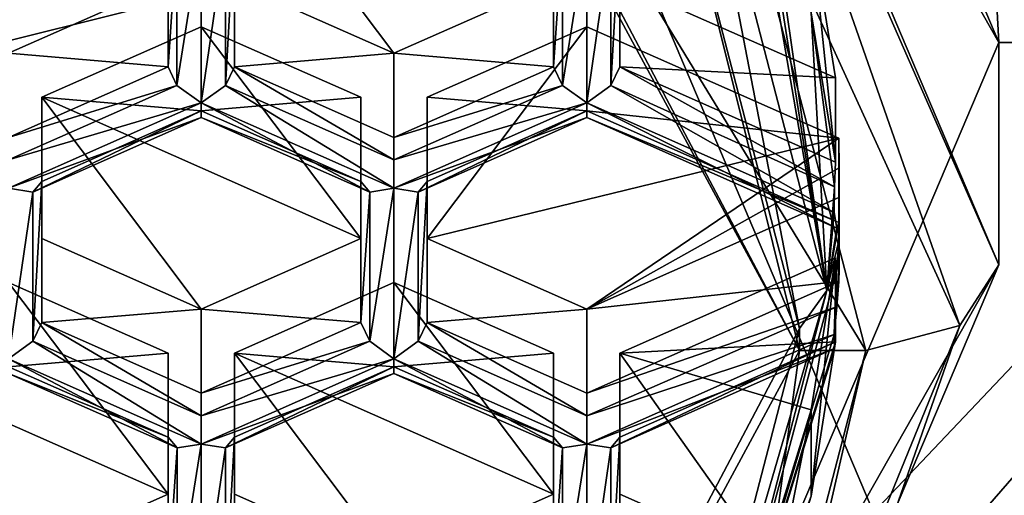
# Model space of a CAD drawing. Header units: millimetres. Extents: x -25 to 30, y -160 to 35.
# Tile 30 of 55: x 3.67 to 7.37, y -150.16 to -148.37. Entities that reach past the tile are written whole.
import ezdxf

# ---------------------------------------------------------------- set-up
doc = ezdxf.new("R2010")
doc.units = ezdxf.units.MM
doc.header["$LTSCALE"] = 81.481481
for name, color, linetype in [('1054', 7, 'CONTINUOUS'), ('1056', 7, 'CONTINUOUS'), ('1057', 7, 'CONTINUOUS'), ('1064', 7, 'CONTINUOUS'), ('1065', 7, 'CONTINUOUS'), ('12', 7, 'CONTINUOUS'), ('22', 7, 'CONTINUOUS'), ('25', 7, 'CONTINUOUS'), ('26', 7, 'CONTINUOUS'), ('27', 7, 'CONTINUOUS'), ('28', 7, 'CONTINUOUS'), ('29', 7, 'CONTINUOUS'), ('30', 7, 'CONTINUOUS'), ('300', 7, 'CONTINUOUS'), ('301', 7, 'CONTINUOUS'), ('305', 7, 'CONTINUOUS'), ('306', 7, 'CONTINUOUS'), ('307', 7, 'CONTINUOUS'), ('308', 7, 'CONTINUOUS'), ('309', 7, 'CONTINUOUS'), ('310', 7, 'CONTINUOUS'), ('311', 7, 'CONTINUOUS'), ('316', 7, 'CONTINUOUS'), ('317', 7, 'CONTINUOUS'), ('318', 7, 'CONTINUOUS'), ('33', 7, 'CONTINUOUS'), ('389', 7, 'CONTINUOUS'), ('390', 7, 'CONTINUOUS'), ('391', 7, 'CONTINUOUS'), ('392', 7, 'CONTINUOUS'), ('393', 7, 'CONTINUOUS'), ('394', 7, 'CONTINUOUS'), ('395', 7, 'CONTINUOUS'), ('396', 7, 'CONTINUOUS'), ('397', 7, 'CONTINUOUS'), ('398', 7, 'CONTINUOUS'), ('399', 7, 'CONTINUOUS'), ('424', 7, 'CONTINUOUS'), ('425', 7, 'CONTINUOUS'), ('430', 7, 'CONTINUOUS'), ('431', 7, 'CONTINUOUS'), ('432', 7, 'CONTINUOUS'), ('433', 7, 'CONTINUOUS'), ('440', 7, 'CONTINUOUS'), ('441', 7, 'CONTINUOUS'), ('537', 7, 'CONTINUOUS'), ('538', 7, 'CONTINUOUS'), ('539', 7, 'CONTINUOUS'), ('548', 7, 'CONTINUOUS'), ('549', 7, 'CONTINUOUS'), ('550', 7, 'CONTINUOUS'), ('556', 7, 'CONTINUOUS'), ('557', 7, 'CONTINUOUS'), ('558', 7, 'CONTINUOUS'), ('569', 7, 'CONTINUOUS'), ('570', 7, 'CONTINUOUS'), ('576', 7, 'CONTINUOUS'), ('577', 7, 'CONTINUOUS'), ('586', 7, 'CONTINUOUS'), ('597', 7, 'CONTINUOUS'), ('598', 7, 'CONTINUOUS'), ('61', 7, 'CONTINUOUS'), ('780', 7, 'CONTINUOUS'), ('781', 7, 'CONTINUOUS'), ('782', 7, 'CONTINUOUS'), ('783', 7, 'CONTINUOUS'), ('784', 7, 'CONTINUOUS'), ('785', 7, 'CONTINUOUS'), ('786', 7, 'CONTINUOUS'), ('817', 7, 'CONTINUOUS'), ('820', 7, 'CONTINUOUS'), ('821', 7, 'CONTINUOUS'), ('849', 7, 'CONTINUOUS'), ('858', 7, 'CONTINUOUS'), ('859', 7, 'CONTINUOUS'), ('864', 7, 'CONTINUOUS'), ('874', 7, 'CONTINUOUS'), ('875', 7, 'CONTINUOUS'), ('9', 7, 'CONTINUOUS')]:
    doc.layers.add(name, color=color, linetype=linetype)

msp = doc.modelspace()

# ---------------------------------------------------------------- linework, layer by layer
at = {"layer": '1054', "linetype": 'Continuous'}
for points in [[(10.319, -150.7204, 254.3575), (6.3775, -154.8762, 257.8447), (10.319, -149.9112, 255.322), (10.319, -150.7204, 254.3575)], [(10.319, -149.9112, 255.322), (6.3775, -154.8762, 257.8447), (6.3775, -154.0669, 258.8091), (10.319, -149.9112, 255.322)]]:
    msp.add_3dface(points, dxfattribs=at)
at = {"layer": '1056', "linetype": 'Continuous'}
for points in [[(9.7484, -147.1979, 258.2669), (9.7483, -149.3834, 255.6624), (6.0249, -151.1239, 261.5612), (9.7484, -147.1979, 258.2669)], [(9.7483, -149.3834, 255.6624), (6.0248, -153.3094, 258.9567), (6.0249, -151.1239, 261.5612), (9.7483, -149.3834, 255.6624)]]:
    msp.add_3dface(points, dxfattribs=at)
at = {"layer": '1057', "linetype": 'Continuous'}
for points in [[(6.3775, -154.0669, 258.8091), (6.0248, -153.3094, 258.9567), (9.7483, -149.3834, 255.6624), (6.3775, -154.0669, 258.8091)], [(10.319, -149.9112, 255.322), (6.3775, -154.0669, 258.8091), (9.7483, -149.3834, 255.6624), (10.319, -149.9112, 255.322)]]:
    msp.add_3dface(points, dxfattribs=at)
at = {"layer": '1064', "linetype": 'Continuous'}
for points in [[(9.7484, -147.1979, 258.2669), (6.0249, -151.1239, 261.5612), (-9.7484, -147.1979, 258.2669), (9.7484, -147.1979, 258.2669)], [(6.0249, -151.1239, 261.5612), (-6.0249, -151.1239, 261.5612), (-9.7484, -147.1979, 258.2669), (6.0249, -151.1239, 261.5612)]]:
    msp.add_3dface(points, dxfattribs=at)
at = {"layer": '1065', "linetype": 'Continuous'}
for points in [[(2.9739, -155.0465, 258.2267), (7.7863, -152.3664, 255.9821), (2.9739, -141.0111, 246.4717), (2.9739, -155.0465, 258.2267)], [(7.7863, -152.3664, 255.9821), (7.7863, -143.6912, 248.7163), (2.9739, -141.0111, 246.4717), (7.7863, -152.3664, 255.9821)]]:
    msp.add_3dface(points, dxfattribs=at)
at = {"layer": '12', "linetype": 'Continuous'}
for points in [[(7.6412, -147.4501, 269.4007), (0, -149.3521, 270.9966), (7.6398, -158.0573, 256.7608), (7.6412, -147.4501, 269.4007)], [(0, -149.3521, 270.9966), (0, -159.9586, 258.3562), (7.6398, -158.0573, 256.7608), (0, -149.3521, 270.9966)]]:
    msp.add_3dface(points, dxfattribs=at)
at = {"layer": '22', "linetype": 'Continuous'}
for points in [[(7.35, -149.2929, 250.8426), (5.9463, -152.6024, 253.6196), (7.2036, -149.5202, 250.5718), (7.35, -149.2929, 250.8426)], [(7.2036, -149.5202, 250.5718), (5.9463, -152.6024, 253.6196), (6.2385, -152.2793, 252.887), (7.2036, -149.5202, 250.5718)], [(7.2036, -149.5202, 250.5718), (6.2385, -152.2793, 252.887), (6.85, -149.6143, 250.4596), (7.2036, -149.5202, 250.5718)], [(6.85, -149.6143, 250.4596), (6.2385, -152.2793, 252.887), (6.3288, -151.6216, 252.144), (6.85, -149.6143, 250.4596)]]:
    msp.add_3dface(points, dxfattribs=at)
at = {"layer": '25', "linetype": 'Continuous'}
msp.add_3dface([(8.825, -148.4573, 251.8385), (7.1342, -144.4782, 248.4996), (8.6909, -148.1833, 249.781), (8.825, -148.4573, 251.8385)], dxfattribs=at)
at = {"layer": '26', "linetype": 'Continuous'}
for points in [[(5.9408, -151.7725, 254.6203), (7.35, -149.2929, 250.8426), (7.35, -148.4573, 251.8385), (5.9408, -151.7725, 254.6203)], [(5.9463, -152.6024, 253.6196), (7.35, -149.2929, 250.8426), (5.9408, -151.7725, 254.6203), (5.9463, -152.6024, 253.6196)]]:
    msp.add_3dface(points, dxfattribs=at)
at = {"layer": '27', "linetype": 'Continuous'}
for points in [[(6.6, -149.6143, 250.4596), (4.6669, -145.9568, 247.5581), (4.6659, -146.0385, 247.4592), (6.6, -149.6143, 250.4596)], [(6.0976, -147.597, 248.9344), (4.6669, -145.9568, 247.5581), (6.6, -149.6143, 250.4596), (6.0976, -147.597, 248.9344)], [(6.6, -149.5318, 250.5579), (6.0976, -147.597, 248.9344), (6.6, -149.6143, 250.4596), (6.6, -149.5318, 250.5579)]]:
    msp.add_3dface(points, dxfattribs=at)
at = {"layer": '28', "linetype": 'Continuous'}
for points in [[(6.0976, -147.597, 248.9344), (6.6, -149.5318, 250.5579), (6.1929, -147.4246, 249.0785), (6.0976, -147.597, 248.9344)], [(6.1929, -147.4246, 249.0785), (6.6, -149.5318, 250.5579), (6.7032, -149.3896, 250.7274), (6.1929, -147.4246, 249.0785)]]:
    msp.add_3dface(points, dxfattribs=at)
at = {"layer": '29', "linetype": 'Continuous'}
for points in [[(6.1929, -147.4246, 249.0785), (6.7032, -149.3896, 250.7274), (6.4232, -147.7669, 249.4969), (6.1929, -147.4246, 249.0785)], [(6.4232, -147.7669, 249.4969), (6.7032, -149.3896, 250.7274), (6.4538, -147.8065, 249.5713), (6.4232, -147.7669, 249.4969)], [(6.4538, -147.8065, 249.5713), (6.7032, -149.3896, 250.7274), (6.4718, -147.7756, 249.6673), (6.4538, -147.8065, 249.5713)], [(6.4718, -147.7756, 249.6673), (6.7032, -149.3896, 250.7274), (6.6448, -148.3446, 250.1264), (6.4718, -147.7756, 249.6673)], [(6.6448, -148.3446, 250.1264), (6.7032, -149.3896, 250.7274), (6.7322, -148.9998, 250.5747), (6.6448, -148.3446, 250.1264)], [(6.7356, -148.9066, 250.6164), (6.6448, -148.3446, 250.1264), (6.7322, -148.9998, 250.5747), (6.7356, -148.9066, 250.6164)], [(6.7322, -148.9998, 250.5747), (6.7032, -149.3896, 250.7274), (6.7309, -149.0955, 250.6117), (6.7322, -148.9998, 250.5747)], [(6.7309, -149.0955, 250.6117), (6.7032, -149.3896, 250.7274), (6.7415, -149.1545, 250.7071), (6.7309, -149.0955, 250.6117)], [(6.7415, -149.1545, 250.7071), (6.7032, -149.3896, 250.7274), (6.7484, -149.1335, 250.8067), (6.7415, -149.1545, 250.7071)], [(6.7484, -149.1335, 250.8067), (6.7032, -149.3896, 250.7274), (6.7496, -149.1978, 250.8422), (6.7484, -149.1335, 250.8067)], [(6.7496, -149.1978, 250.8422), (6.7032, -149.3896, 250.7274), (6.7381, -149.3234, 250.8064), (6.7496, -149.1978, 250.8422)], [(6.75, -149.2538, 250.8893), (6.7496, -149.1978, 250.8422), (6.7381, -149.3234, 250.8064), (6.75, -149.2538, 250.8893)]]:
    msp.add_3dface(points, dxfattribs=at)
at = {"layer": '30', "linetype": 'Continuous'}
for points in [[(6.7484, -149.1335, 250.8067), (6.7496, -149.1978, 250.8422), (6.7484, -148.8169, 251.184), (6.7484, -149.1335, 250.8067)], [(6.7496, -149.1978, 250.8422), (6.75, -149.2538, 250.8893), (6.7484, -148.8169, 251.184), (6.7496, -149.1978, 250.8422)], [(6.7484, -148.8169, 251.184), (6.75, -149.2538, 250.8893), (6.75, -148.9282, 251.2774), (6.7484, -148.8169, 251.184)], [(6.7484, -149.356, 250.9935), (6.7484, -149.0394, 251.3707), (6.75, -148.9282, 251.2774), (6.7484, -149.356, 250.9935)], [(6.7496, -149.3099, 250.9363), (6.7484, -149.356, 250.9935), (6.75, -148.9282, 251.2774), (6.7496, -149.3099, 250.9363)], [(6.75, -149.2538, 250.8893), (6.7496, -149.3099, 250.9363), (6.75, -148.9282, 251.2774), (6.75, -149.2538, 250.8893)]]:
    msp.add_3dface(points, dxfattribs=at)
at = {"layer": '300', "linetype": 'Continuous'}
for points in [[(4.225, -149.9413, 251.4846), (4.225, -150.1555, 252.3072), (4.225, -149.6247, 251.8619), (4.225, -149.9413, 251.4846)], [(4.225, -150.472, 251.9299), (4.225, -150.1555, 252.3072), (4.225, -149.9413, 251.4846), (4.225, -150.472, 251.9299)]]:
    msp.add_3dface(points, dxfattribs=at)
at = {"layer": '301', "linetype": 'Continuous'}
for points in [[(3.625, -149.6759, 251.2619), (4.225, -149.6247, 251.8619), (3.625, -149.3594, 251.6392), (3.625, -149.6759, 251.2619)], [(4.225, -149.9413, 251.4846), (4.225, -149.6247, 251.8619), (3.625, -149.6759, 251.2619), (4.225, -149.9413, 251.4846)]]:
    msp.add_3dface(points, dxfattribs=at)
at = {"layer": '305', "linetype": 'Continuous'}
msp.add_3dface([(4.225, -150.1555, 252.3072), (4.225, -150.472, 251.9299), (3.625, -150.4208, 252.5299), (4.225, -150.1555, 252.3072)], dxfattribs=at)
at = {"layer": '306', "linetype": 'Continuous'}
for points in [[(5.675, -149.9413, 251.4846), (5.675, -150.1555, 252.3072), (5.675, -149.6247, 251.8619), (5.675, -149.9413, 251.4846)], [(5.675, -150.472, 251.9299), (5.675, -150.1555, 252.3072), (5.675, -149.9413, 251.4846), (5.675, -150.472, 251.9299)]]:
    msp.add_3dface(points, dxfattribs=at)
at = {"layer": '307', "linetype": 'Continuous'}
for points in [[(5.075, -149.6759, 251.2619), (5.675, -149.6247, 251.8619), (5.075, -149.3594, 251.6392), (5.075, -149.6759, 251.2619)], [(5.675, -149.9413, 251.4846), (5.675, -149.6247, 251.8619), (5.075, -149.6759, 251.2619), (5.675, -149.9413, 251.4846)]]:
    msp.add_3dface(points, dxfattribs=at)
at = {"layer": '308', "linetype": 'Continuous'}
for points in [[(5.075, -149.6759, 251.2619), (5.075, -149.3594, 251.6392), (4.475, -149.6247, 251.8619), (5.075, -149.6759, 251.2619)], [(4.475, -149.9413, 251.4846), (5.075, -149.6759, 251.2619), (4.475, -149.6247, 251.8619), (4.475, -149.9413, 251.4846)]]:
    msp.add_3dface(points, dxfattribs=at)
at = {"layer": '309', "linetype": 'Continuous'}
for points in [[(4.475, -149.9413, 251.4846), (4.475, -149.6247, 251.8619), (4.475, -150.1555, 252.3072), (4.475, -149.9413, 251.4846)], [(4.475, -150.472, 251.9299), (4.475, -149.9413, 251.4846), (4.475, -150.1555, 252.3072), (4.475, -150.472, 251.9299)]]:
    msp.add_3dface(points, dxfattribs=at)
at = {"layer": '310', "linetype": 'Continuous'}
msp.add_3dface([(4.475, -150.472, 251.9299), (4.475, -150.1555, 252.3072), (5.075, -150.4208, 252.5299), (4.475, -150.472, 251.9299)], dxfattribs=at)
at = {"layer": '311', "linetype": 'Continuous'}
msp.add_3dface([(5.675, -150.1555, 252.3072), (5.675, -150.472, 251.9299), (5.075, -150.4208, 252.5299), (5.675, -150.1555, 252.3072)], dxfattribs=at)
at = {"layer": '316', "linetype": 'Continuous'}
for points in [[(6.7356, -149.5828, 251.1838), (6.7356, -149.2663, 251.5611), (5.925, -149.6247, 251.8619), (6.7356, -149.5828, 251.1838)], [(5.925, -149.9413, 251.4846), (6.7356, -149.5828, 251.1838), (5.925, -149.6247, 251.8619), (5.925, -149.9413, 251.4846)]]:
    msp.add_3dface(points, dxfattribs=at)
at = {"layer": '317', "linetype": 'Continuous'}
for points in [[(5.925, -149.9413, 251.4846), (5.925, -149.6247, 251.8619), (5.925, -150.1555, 252.3072), (5.925, -149.9413, 251.4846)], [(5.925, -150.472, 251.9299), (5.925, -149.9413, 251.4846), (5.925, -150.1555, 252.3072), (5.925, -150.472, 251.9299)]]:
    msp.add_3dface(points, dxfattribs=at)
at = {"layer": '318', "linetype": 'Continuous'}
msp.add_3dface([(6.4718, -150.3973, 252.5101), (5.925, -150.472, 251.9299), (5.925, -150.1555, 252.3072), (6.4718, -150.3973, 252.5101)], dxfattribs=at)
at = {"layer": '33', "linetype": 'Continuous'}
for points in [[(6.6448, -149.8374, 252.0403), (6.7356, -149.2663, 251.5611), (6.6448, -150.163, 251.6522), (6.6448, -149.8374, 252.0403)], [(6.6448, -150.163, 251.6522), (6.7356, -149.2663, 251.5611), (6.7356, -149.5828, 251.1838), (6.6448, -150.163, 251.6522)], [(6.4718, -150.3973, 252.5101), (6.6448, -149.8374, 252.0403), (6.4718, -150.7139, 252.1329), (6.4718, -150.3973, 252.5101)], [(6.4718, -150.7139, 252.1329), (6.6448, -149.8374, 252.0403), (6.6448, -150.163, 251.6522), (6.4718, -150.7139, 252.1329)]]:
    msp.add_3dface(points, dxfattribs=at)
at = {"layer": '389', "linetype": 'Continuous'}
for points in [[(4.95, -148.9794, 250.6774), (4.95, -149.1935, 251.5), (4.95, -148.6628, 251.0547), (4.95, -148.9794, 250.6774)], [(4.95, -149.5101, 251.1228), (4.95, -149.1935, 251.5), (4.95, -148.9794, 250.6774), (4.95, -149.5101, 251.1228)]]:
    msp.add_3dface(points, dxfattribs=at)
at = {"layer": '390', "linetype": 'Continuous'}
for points in [[(4.95, -149.1935, 251.5), (4.95, -149.5101, 251.1228), (4.35, -149.4589, 251.7227), (4.95, -149.1935, 251.5)], [(4.35, -149.4589, 251.7227), (4.95, -149.5101, 251.1228), (4.35, -149.7755, 251.3454), (4.35, -149.4589, 251.7227)]]:
    msp.add_3dface(points, dxfattribs=at)
at = {"layer": '391', "linetype": 'Continuous'}
for points in [[(3.75, -149.1935, 251.5), (4.35, -149.4589, 251.7227), (3.75, -149.5101, 251.1228), (3.75, -149.1935, 251.5)], [(4.35, -149.4589, 251.7227), (4.35, -149.7755, 251.3454), (3.75, -149.5101, 251.1228), (4.35, -149.4589, 251.7227)]]:
    msp.add_3dface(points, dxfattribs=at)
at = {"layer": '392', "linetype": 'Continuous'}
for points in [[(3.75, -148.6628, 251.0547), (3.75, -149.1935, 251.5), (3.75, -148.9794, 250.6774), (3.75, -148.6628, 251.0547)], [(3.75, -149.1935, 251.5), (3.75, -149.5101, 251.1228), (3.75, -148.9794, 250.6774), (3.75, -149.1935, 251.5)]]:
    msp.add_3dface(points, dxfattribs=at)
at = {"layer": '393', "linetype": 'Continuous'}
for points in [[(4.35, -148.3974, 250.832), (3.75, -148.6628, 251.0547), (4.35, -148.714, 250.4548), (4.35, -148.3974, 250.832)], [(3.75, -148.6628, 251.0547), (3.75, -148.9794, 250.6774), (4.35, -148.714, 250.4548), (3.75, -148.6628, 251.0547)]]:
    msp.add_3dface(points, dxfattribs=at)
at = {"layer": '394', "linetype": 'Continuous'}
for points in [[(4.95, -148.6628, 251.0547), (4.35, -148.3974, 250.832), (4.35, -148.714, 250.4548), (4.95, -148.6628, 251.0547)], [(4.95, -148.9794, 250.6774), (4.95, -148.6628, 251.0547), (4.35, -148.714, 250.4548), (4.95, -148.9794, 250.6774)]]:
    msp.add_3dface(points, dxfattribs=at)
at = {"layer": '395', "linetype": 'Continuous'}
for points in [[(6.7484, -149.0394, 251.3707), (6.7484, -149.356, 250.9935), (5.8, -149.4589, 251.7227), (6.7484, -149.0394, 251.3707)], [(5.8, -149.4589, 251.7227), (6.7484, -149.356, 250.9935), (5.8, -149.7755, 251.3454), (5.8, -149.4589, 251.7227)]]:
    msp.add_3dface(points, dxfattribs=at)
at = {"layer": '396', "linetype": 'Continuous'}
for points in [[(5.2, -149.1935, 251.5), (5.8, -149.4589, 251.7227), (5.2, -149.5101, 251.1228), (5.2, -149.1935, 251.5)], [(5.8, -149.4589, 251.7227), (5.8, -149.7755, 251.3454), (5.2, -149.5101, 251.1228), (5.8, -149.4589, 251.7227)]]:
    msp.add_3dface(points, dxfattribs=at)
at = {"layer": '397', "linetype": 'Continuous'}
for points in [[(5.2, -148.6628, 251.0547), (5.2, -149.1935, 251.5), (5.2, -148.9794, 250.6774), (5.2, -148.6628, 251.0547)], [(5.2, -149.1935, 251.5), (5.2, -149.5101, 251.1228), (5.2, -148.9794, 250.6774), (5.2, -149.1935, 251.5)]]:
    msp.add_3dface(points, dxfattribs=at)
at = {"layer": '398', "linetype": 'Continuous'}
for points in [[(5.8, -148.3974, 250.832), (5.2, -148.6628, 251.0547), (5.8, -148.714, 250.4548), (5.8, -148.3974, 250.832)], [(5.2, -148.6628, 251.0547), (5.2, -148.9794, 250.6774), (5.8, -148.714, 250.4548), (5.2, -148.6628, 251.0547)]]:
    msp.add_3dface(points, dxfattribs=at)
at = {"layer": '399', "linetype": 'Continuous'}
for points in [[(6.7484, -148.8169, 251.184), (5.8, -148.3974, 250.832), (5.8, -148.714, 250.4548), (6.7484, -148.8169, 251.184)], [(6.7484, -149.1335, 250.8067), (6.7484, -148.8169, 251.184), (5.8, -148.714, 250.4548), (6.7484, -149.1335, 250.8067)]]:
    msp.add_3dface(points, dxfattribs=at)
at = {"layer": '424', "linetype": 'Continuous'}
msp.add_3dface([(4.225, -148.5481, 250.3156), (4.225, -148.2316, 250.6929), (4.225, -148.0174, 249.8703), (4.225, -148.5481, 250.3156)], dxfattribs=at)
at = {"layer": '425', "linetype": 'Continuous'}
for points in [[(4.225, -148.2316, 250.6929), (4.225, -148.5481, 250.3156), (3.625, -148.4969, 250.9155), (4.225, -148.2316, 250.6929)], [(3.625, -148.4969, 250.9155), (4.225, -148.5481, 250.3156), (3.625, -148.8135, 250.5383), (3.625, -148.4969, 250.9155)]]:
    msp.add_3dface(points, dxfattribs=at)
at = {"layer": '430', "linetype": 'Continuous'}
msp.add_3dface([(5.675, -148.5481, 250.3156), (5.675, -148.2316, 250.6929), (5.675, -148.0174, 249.8703), (5.675, -148.5481, 250.3156)], dxfattribs=at)
at = {"layer": '431', "linetype": 'Continuous'}
for points in [[(5.675, -148.2316, 250.6929), (5.675, -148.5481, 250.3156), (5.075, -148.4969, 250.9155), (5.675, -148.2316, 250.6929)], [(5.075, -148.4969, 250.9155), (5.675, -148.5481, 250.3156), (5.075, -148.8135, 250.5383), (5.075, -148.4969, 250.9155)]]:
    msp.add_3dface(points, dxfattribs=at)
at = {"layer": '432', "linetype": 'Continuous'}
for points in [[(4.475, -148.2316, 250.6929), (5.075, -148.4969, 250.9155), (4.475, -148.5481, 250.3156), (4.475, -148.2316, 250.6929)], [(5.075, -148.4969, 250.9155), (5.075, -148.8135, 250.5383), (4.475, -148.5481, 250.3156), (5.075, -148.4969, 250.9155)]]:
    msp.add_3dface(points, dxfattribs=at)
at = {"layer": '433', "linetype": 'Continuous'}
msp.add_3dface([(4.475, -148.2316, 250.6929), (4.475, -148.5481, 250.3156), (4.475, -148.0174, 249.8703), (4.475, -148.2316, 250.6929)], dxfattribs=at)
at = {"layer": '440', "linetype": 'Continuous'}
for points in [[(5.925, -148.2316, 250.6929), (6.7356, -148.5901, 250.9937), (5.925, -148.5481, 250.3156), (5.925, -148.2316, 250.6929)], [(6.7356, -148.5901, 250.9937), (6.7356, -148.9066, 250.6164), (5.925, -148.5481, 250.3156), (6.7356, -148.5901, 250.9937)]]:
    msp.add_3dface(points, dxfattribs=at)
at = {"layer": '441', "linetype": 'Continuous'}
msp.add_3dface([(5.925, -148.2316, 250.6929), (5.925, -148.5481, 250.3156), (5.925, -148.0174, 249.8703), (5.925, -148.2316, 250.6929)], dxfattribs=at)
at = {"layer": '537', "linetype": 'Continuous'}
for points in [[(6.7309, -149.5547, 250.997), (6.7322, -149.6076, 251.0837), (5.8, -149.9664, 251.3425), (6.7309, -149.5547, 250.997)], [(6.7356, -149.5828, 251.1838), (5.925, -149.9413, 251.4846), (5.8911, -149.9813, 251.4065), (6.7356, -149.5828, 251.1838)], [(6.7322, -149.6076, 251.0837), (6.7356, -149.5828, 251.1838), (5.8911, -149.9813, 251.4065), (6.7322, -149.6076, 251.0837)], [(5.8, -149.9664, 251.3425), (6.7322, -149.6076, 251.0837), (5.8911, -149.9813, 251.4065), (5.8, -149.9664, 251.3425)]]:
    msp.add_3dface(points, dxfattribs=at)
at = {"layer": '538', "linetype": 'Continuous'}
for points in [[(5.925, -148.5481, 250.3156), (6.7322, -148.9998, 250.5747), (5.8914, -148.6178, 250.2627), (5.925, -148.5481, 250.3156)], [(6.7356, -148.9066, 250.6164), (6.7322, -148.9998, 250.5747), (5.925, -148.5481, 250.3156), (6.7356, -148.9066, 250.6164)], [(5.8914, -148.6178, 250.2627), (6.7309, -149.0955, 250.6117), (5.8, -148.6838, 250.2662), (5.8914, -148.6178, 250.2627)], [(6.7322, -148.9998, 250.5747), (6.7309, -149.0955, 250.6117), (5.8914, -148.6178, 250.2627), (6.7322, -148.9998, 250.5747)]]:
    msp.add_3dface(points, dxfattribs=at)
at = {"layer": '539', "linetype": 'Continuous'}
for points in [[(5.675, -148.5481, 250.3156), (5.675, -148.0174, 249.8703), (5.7086, -148.0574, 249.7925), (5.675, -148.5481, 250.3156)], [(5.7086, -148.0574, 249.7925), (5.8, -148.0425, 249.7281), (5.7086, -148.6178, 250.2627), (5.7086, -148.0574, 249.7925)], [(5.8, -148.0425, 249.7281), (5.8, -148.6838, 250.2662), (5.7086, -148.6178, 250.2627), (5.8, -148.0425, 249.7281)], [(5.8, -148.0425, 249.7281), (5.8911, -148.0574, 249.7921), (5.8, -148.6838, 250.2662), (5.8, -148.0425, 249.7281)], [(5.8911, -148.0574, 249.7921), (5.925, -148.0174, 249.8703), (5.8914, -148.6178, 250.2627), (5.8911, -148.0574, 249.7921)], [(5.925, -148.0174, 249.8703), (5.925, -148.5481, 250.3156), (5.8914, -148.6178, 250.2627), (5.925, -148.0174, 249.8703)], [(5.675, -148.5481, 250.3156), (5.7086, -148.0574, 249.7925), (5.7086, -148.6178, 250.2627), (5.675, -148.5481, 250.3156)], [(5.8911, -148.0574, 249.7921), (5.8914, -148.6178, 250.2627), (5.8, -148.6838, 250.2662), (5.8911, -148.0574, 249.7921)]]:
    msp.add_3dface(points, dxfattribs=at)
at = {"layer": '548', "linetype": 'Continuous'}
for points in [[(5.675, -150.472, 251.9299), (5.675, -149.9413, 251.4846), (5.7089, -149.9813, 251.4065), (5.675, -150.472, 251.9299)], [(5.8, -149.9664, 251.3425), (5.8, -150.6077, 251.8806), (5.7086, -150.5417, 251.8771), (5.8, -149.9664, 251.3425)], [(5.7089, -149.9813, 251.4065), (5.8, -149.9664, 251.3425), (5.7086, -150.5417, 251.8771), (5.7089, -149.9813, 251.4065)], [(5.8, -150.6077, 251.8806), (5.8, -149.9664, 251.3425), (5.8911, -149.9813, 251.4065), (5.8, -150.6077, 251.8806)], [(5.925, -149.9413, 251.4846), (5.8914, -150.5417, 251.8771), (5.8911, -149.9813, 251.4065), (5.925, -149.9413, 251.4846)], [(5.925, -149.9413, 251.4846), (5.925, -150.472, 251.9299), (5.8914, -150.5417, 251.8771), (5.925, -149.9413, 251.4846)], [(5.675, -150.472, 251.9299), (5.7089, -149.9813, 251.4065), (5.7086, -150.5417, 251.8771), (5.675, -150.472, 251.9299)], [(5.8914, -150.5417, 251.8771), (5.8, -150.6077, 251.8806), (5.8911, -149.9813, 251.4065), (5.8914, -150.5417, 251.8771)]]:
    msp.add_3dface(points, dxfattribs=at)
at = {"layer": '549', "linetype": 'Continuous'}
for points in [[(5.8, -149.7755, 251.3454), (6.7484, -149.356, 250.9935), (6.7414, -149.4507, 250.9555), (5.8, -149.7755, 251.3454)], [(5.8, -149.7755, 251.3454), (6.7414, -149.4507, 250.9555), (5.8, -149.86, 251.3051), (5.8, -149.7755, 251.3454)], [(6.7414, -149.4507, 250.9555), (6.7309, -149.5547, 250.997), (5.8, -149.86, 251.3051), (6.7414, -149.4507, 250.9555)], [(6.7309, -149.5547, 250.997), (5.8, -149.9664, 251.3425), (5.8, -149.86, 251.3051), (6.7309, -149.5547, 250.997)]]:
    msp.add_3dface(points, dxfattribs=at)
at = {"layer": '550', "linetype": 'Continuous'}
for points in [[(6.7309, -149.0955, 250.6117), (6.7415, -149.1545, 250.7071), (5.8, -148.6838, 250.2662), (6.7309, -149.0955, 250.6117)], [(5.8, -148.6838, 250.2662), (6.7415, -149.1545, 250.7071), (5.8, -148.739, 250.364), (5.8, -148.6838, 250.2662)], [(6.7484, -149.1335, 250.8067), (5.8, -148.714, 250.4548), (5.8, -148.739, 250.364), (6.7484, -149.1335, 250.8067)], [(6.7415, -149.1545, 250.7071), (6.7484, -149.1335, 250.8067), (5.8, -148.739, 250.364), (6.7415, -149.1545, 250.7071)]]:
    msp.add_3dface(points, dxfattribs=at)
at = {"layer": '556', "linetype": 'Continuous'}
for points in [[(5.2, -149.5101, 251.1228), (5.8, -149.86, 251.3051), (5.1664, -149.5798, 251.0699), (5.2, -149.5101, 251.1228)], [(5.2, -149.5101, 251.1228), (5.8, -149.7755, 251.3454), (5.8, -149.86, 251.3051), (5.2, -149.5101, 251.1228)], [(5.1664, -149.5798, 251.0699), (5.8, -149.9664, 251.3425), (5.075, -149.6457, 251.0734), (5.1664, -149.5798, 251.0699)], [(5.8, -149.86, 251.3051), (5.8, -149.9664, 251.3425), (5.1664, -149.5798, 251.0699), (5.8, -149.86, 251.3051)], [(5.8, -149.9664, 251.3425), (5.7089, -149.9813, 251.4065), (5.075, -149.6457, 251.0734), (5.8, -149.9664, 251.3425)], [(5.075, -149.6457, 251.0734), (5.7089, -149.9813, 251.4065), (5.075, -149.701, 251.1712), (5.075, -149.6457, 251.0734)], [(5.675, -149.9413, 251.4846), (5.075, -149.6759, 251.2619), (5.075, -149.701, 251.1712), (5.675, -149.9413, 251.4846)], [(5.7089, -149.9813, 251.4065), (5.675, -149.9413, 251.4846), (5.075, -149.701, 251.1712), (5.7089, -149.9813, 251.4065)]]:
    msp.add_3dface(points, dxfattribs=at)
at = {"layer": '557', "linetype": 'Continuous'}
for points in [[(5.075, -148.8135, 250.5383), (5.675, -148.5481, 250.3156), (5.7086, -148.6178, 250.2627), (5.075, -148.8135, 250.5383)], [(5.075, -148.8135, 250.5383), (5.7086, -148.6178, 250.2627), (5.075, -148.898, 250.4979), (5.075, -148.8135, 250.5383)], [(5.7086, -148.6178, 250.2627), (5.8, -148.6838, 250.2662), (5.075, -148.898, 250.4979), (5.7086, -148.6178, 250.2627)], [(5.8, -148.6838, 250.2662), (5.8, -148.739, 250.364), (5.075, -149.0044, 250.5353), (5.8, -148.6838, 250.2662)], [(5.8, -148.6838, 250.2662), (5.075, -149.0044, 250.5353), (5.075, -148.898, 250.4979), (5.8, -148.6838, 250.2662)], [(5.075, -149.0044, 250.5353), (5.8, -148.739, 250.364), (5.1661, -149.0194, 250.5993), (5.075, -149.0044, 250.5353)], [(5.8, -148.714, 250.4548), (5.2, -148.9794, 250.6774), (5.1661, -149.0194, 250.5993), (5.8, -148.714, 250.4548)], [(5.8, -148.739, 250.364), (5.8, -148.714, 250.4548), (5.1661, -149.0194, 250.5993), (5.8, -148.739, 250.364)]]:
    msp.add_3dface(points, dxfattribs=at)
at = {"layer": '558', "linetype": 'Continuous'}
for points in [[(4.225, -148.5481, 250.3156), (4.225, -148.0174, 249.8703), (4.2586, -148.0574, 249.7925), (4.225, -148.5481, 250.3156)], [(4.2586, -148.0574, 249.7925), (4.35, -148.0425, 249.7281), (4.2586, -148.6178, 250.2627), (4.2586, -148.0574, 249.7925)], [(4.35, -148.0425, 249.7281), (4.35, -148.6838, 250.2662), (4.2586, -148.6178, 250.2627), (4.35, -148.0425, 249.7281)], [(4.35, -148.0425, 249.7281), (4.4411, -148.0574, 249.7921), (4.35, -148.6838, 250.2662), (4.35, -148.0425, 249.7281)], [(4.475, -148.0174, 249.8703), (4.475, -148.5481, 250.3156), (4.4411, -148.6182, 250.2626), (4.475, -148.0174, 249.8703)], [(4.4411, -148.0574, 249.7921), (4.475, -148.0174, 249.8703), (4.4411, -148.6182, 250.2626), (4.4411, -148.0574, 249.7921)], [(4.225, -148.5481, 250.3156), (4.2586, -148.0574, 249.7925), (4.2586, -148.6178, 250.2627), (4.225, -148.5481, 250.3156)], [(4.35, -148.6838, 250.2662), (4.4411, -148.0574, 249.7921), (4.4411, -148.6182, 250.2626), (4.35, -148.6838, 250.2662)]]:
    msp.add_3dface(points, dxfattribs=at)
at = {"layer": '569', "linetype": 'Continuous'}
for points in [[(4.95, -149.5101, 251.1228), (4.95, -148.9794, 250.6774), (4.9839, -149.0194, 250.5993), (4.95, -149.5101, 251.1228)], [(5.075, -149.0044, 250.5353), (5.075, -149.6457, 251.0734), (4.9836, -149.5798, 251.0699), (5.075, -149.0044, 250.5353)], [(4.9839, -149.0194, 250.5993), (5.075, -149.0044, 250.5353), (4.9836, -149.5798, 251.0699), (4.9839, -149.0194, 250.5993)], [(5.075, -149.6457, 251.0734), (5.075, -149.0044, 250.5353), (5.1661, -149.0194, 250.5993), (5.075, -149.6457, 251.0734)], [(5.2, -148.9794, 250.6774), (5.1664, -149.5798, 251.0699), (5.1661, -149.0194, 250.5993), (5.2, -148.9794, 250.6774)], [(5.2, -148.9794, 250.6774), (5.2, -149.5101, 251.1228), (5.1664, -149.5798, 251.0699), (5.2, -148.9794, 250.6774)], [(4.95, -149.5101, 251.1228), (4.9839, -149.0194, 250.5993), (4.9836, -149.5798, 251.0699), (4.95, -149.5101, 251.1228)], [(5.1664, -149.5798, 251.0699), (5.075, -149.6457, 251.0734), (5.1661, -149.0194, 250.5993), (5.1664, -149.5798, 251.0699)]]:
    msp.add_3dface(points, dxfattribs=at)
at = {"layer": '570', "linetype": 'Continuous'}
for points in [[(4.475, -148.5481, 250.3156), (5.075, -148.898, 250.4979), (4.4411, -148.6182, 250.2626), (4.475, -148.5481, 250.3156)], [(4.475, -148.5481, 250.3156), (5.075, -148.8135, 250.5383), (5.075, -148.898, 250.4979), (4.475, -148.5481, 250.3156)], [(5.075, -149.0044, 250.5353), (4.35, -148.6838, 250.2662), (4.4411, -148.6182, 250.2626), (5.075, -149.0044, 250.5353)], [(5.075, -148.898, 250.4979), (5.075, -149.0044, 250.5353), (4.4411, -148.6182, 250.2626), (5.075, -148.898, 250.4979)], [(4.35, -148.6838, 250.2662), (5.075, -149.0044, 250.5353), (4.9839, -149.0194, 250.5993), (4.35, -148.6838, 250.2662)], [(4.35, -148.6838, 250.2662), (4.9839, -149.0194, 250.5993), (4.35, -148.739, 250.364), (4.35, -148.6838, 250.2662)], [(4.95, -148.9794, 250.6774), (4.35, -148.714, 250.4548), (4.35, -148.739, 250.364), (4.95, -148.9794, 250.6774)], [(4.9839, -149.0194, 250.5993), (4.95, -148.9794, 250.6774), (4.35, -148.739, 250.364), (4.9839, -149.0194, 250.5993)]]:
    msp.add_3dface(points, dxfattribs=at)
at = {"layer": '576', "linetype": 'Continuous'}
for points in [[(4.35, -149.7755, 251.3454), (4.95, -149.5101, 251.1228), (4.9836, -149.5798, 251.0699), (4.35, -149.7755, 251.3454)], [(4.35, -149.7755, 251.3454), (4.9836, -149.5798, 251.0699), (4.35, -149.86, 251.3051), (4.35, -149.7755, 251.3454)], [(4.9836, -149.5798, 251.0699), (5.075, -149.6457, 251.0734), (4.35, -149.86, 251.3051), (4.9836, -149.5798, 251.0699)], [(5.075, -149.6457, 251.0734), (5.075, -149.701, 251.1712), (4.35, -149.9664, 251.3425), (5.075, -149.6457, 251.0734)], [(5.075, -149.6457, 251.0734), (4.35, -149.9664, 251.3425), (4.35, -149.86, 251.3051), (5.075, -149.6457, 251.0734)], [(4.35, -149.9664, 251.3425), (5.075, -149.701, 251.1712), (4.4411, -149.9813, 251.4065), (4.35, -149.9664, 251.3425)], [(5.075, -149.6759, 251.2619), (4.475, -149.9413, 251.4846), (4.4411, -149.9813, 251.4065), (5.075, -149.6759, 251.2619)], [(5.075, -149.701, 251.1712), (5.075, -149.6759, 251.2619), (4.4411, -149.9813, 251.4065), (5.075, -149.701, 251.1712)]]:
    msp.add_3dface(points, dxfattribs=at)
at = {"layer": '577', "linetype": 'Continuous'}
for points in [[(3.625, -148.8135, 250.5383), (4.225, -148.5481, 250.3156), (4.2586, -148.6178, 250.2627), (3.625, -148.8135, 250.5383)], [(3.625, -148.8135, 250.5383), (4.2586, -148.6178, 250.2627), (3.625, -148.898, 250.4979), (3.625, -148.8135, 250.5383)], [(4.2586, -148.6178, 250.2627), (4.35, -148.6838, 250.2662), (3.625, -148.898, 250.4979), (4.2586, -148.6178, 250.2627)], [(4.35, -148.6838, 250.2662), (4.35, -148.739, 250.364), (3.625, -149.0044, 250.5353), (4.35, -148.6838, 250.2662)], [(3.625, -148.898, 250.4979), (4.35, -148.6838, 250.2662), (3.625, -149.0044, 250.5353), (3.625, -148.898, 250.4979)], [(3.625, -149.0044, 250.5353), (4.35, -148.739, 250.364), (3.7161, -149.0194, 250.5993), (3.625, -149.0044, 250.5353)], [(4.35, -148.714, 250.4548), (3.75, -148.9794, 250.6774), (3.7161, -149.0194, 250.5993), (4.35, -148.714, 250.4548)], [(4.35, -148.739, 250.364), (4.35, -148.714, 250.4548), (3.7161, -149.0194, 250.5993), (4.35, -148.739, 250.364)]]:
    msp.add_3dface(points, dxfattribs=at)
at = {"layer": '586', "linetype": 'Continuous'}
for points in [[(4.225, -150.472, 251.9299), (4.225, -149.9413, 251.4846), (4.2589, -149.9813, 251.4065), (4.225, -150.472, 251.9299)], [(4.35, -149.9664, 251.3425), (4.35, -150.6077, 251.8806), (4.2586, -150.5417, 251.8771), (4.35, -149.9664, 251.3425)], [(4.2589, -149.9813, 251.4065), (4.35, -149.9664, 251.3425), (4.2586, -150.5417, 251.8771), (4.2589, -149.9813, 251.4065)], [(4.35, -150.6077, 251.8806), (4.35, -149.9664, 251.3425), (4.4411, -149.9813, 251.4065), (4.35, -150.6077, 251.8806)], [(4.475, -149.9413, 251.4846), (4.4414, -150.5417, 251.8771), (4.4411, -149.9813, 251.4065), (4.475, -149.9413, 251.4846)], [(4.475, -149.9413, 251.4846), (4.475, -150.472, 251.9299), (4.4414, -150.5417, 251.8771), (4.475, -149.9413, 251.4846)], [(4.225, -150.472, 251.9299), (4.2589, -149.9813, 251.4065), (4.2586, -150.5417, 251.8771), (4.225, -150.472, 251.9299)], [(4.4414, -150.5417, 251.8771), (4.35, -150.6077, 251.8806), (4.4411, -149.9813, 251.4065), (4.4414, -150.5417, 251.8771)]]:
    msp.add_3dface(points, dxfattribs=at)
at = {"layer": '597', "linetype": 'Continuous'}
for points in [[(3.75, -149.5101, 251.1228), (4.35, -149.86, 251.3051), (3.7164, -149.5798, 251.0699), (3.75, -149.5101, 251.1228)], [(3.75, -149.5101, 251.1228), (4.35, -149.7755, 251.3454), (4.35, -149.86, 251.3051), (3.75, -149.5101, 251.1228)], [(3.7164, -149.5798, 251.0699), (4.35, -149.9664, 251.3425), (3.625, -149.6457, 251.0734), (3.7164, -149.5798, 251.0699)], [(4.35, -149.86, 251.3051), (4.35, -149.9664, 251.3425), (3.7164, -149.5798, 251.0699), (4.35, -149.86, 251.3051)], [(4.35, -149.9664, 251.3425), (4.2589, -149.9813, 251.4065), (3.625, -149.6457, 251.0734), (4.35, -149.9664, 251.3425)], [(3.625, -149.6457, 251.0734), (4.2589, -149.9813, 251.4065), (3.625, -149.701, 251.1712), (3.625, -149.6457, 251.0734)], [(4.225, -149.9413, 251.4846), (3.625, -149.6759, 251.2619), (3.625, -149.701, 251.1712), (4.225, -149.9413, 251.4846)], [(4.2589, -149.9813, 251.4065), (4.225, -149.9413, 251.4846), (3.625, -149.701, 251.1712), (4.2589, -149.9813, 251.4065)]]:
    msp.add_3dface(points, dxfattribs=at)
at = {"layer": '598', "linetype": 'Continuous'}
for points in [[(3.625, -149.0044, 250.5353), (3.7161, -149.0194, 250.5993), (3.625, -149.6457, 251.0734), (3.625, -149.0044, 250.5353)], [(3.7161, -149.0194, 250.5993), (3.75, -148.9794, 250.6774), (3.7164, -149.5798, 251.0699), (3.7161, -149.0194, 250.5993)], [(3.75, -148.9794, 250.6774), (3.75, -149.5101, 251.1228), (3.7164, -149.5798, 251.0699), (3.75, -148.9794, 250.6774)], [(3.7161, -149.0194, 250.5993), (3.7164, -149.5798, 251.0699), (3.625, -149.6457, 251.0734), (3.7161, -149.0194, 250.5993)]]:
    msp.add_3dface(points, dxfattribs=at)
at = {"layer": '61', "linetype": 'Continuous'}
for points in [[(6.6448, -148.3446, 250.1264), (6.7356, -148.9066, 250.6164), (6.6448, -148.0189, 250.5144), (6.6448, -148.3446, 250.1264)], [(6.6448, -148.0189, 250.5144), (6.7356, -148.9066, 250.6164), (6.7356, -148.5901, 250.9937), (6.6448, -148.0189, 250.5144)]]:
    msp.add_3dface(points, dxfattribs=at)
at = {"layer": '780', "linetype": 'Continuous'}
for points in [[(6.75, -149.2538, 250.8893), (6.7381, -149.3234, 250.8064), (6.7414, -149.4507, 250.9555), (6.75, -149.2538, 250.8893)], [(6.7496, -149.3099, 250.9363), (6.75, -149.2538, 250.8893), (6.7414, -149.4507, 250.9555), (6.7496, -149.3099, 250.9363)], [(6.7381, -149.3234, 250.8064), (6.7032, -149.3896, 250.7274), (6.1929, -151.3547, 252.3763), (6.7381, -149.3234, 250.8064)], [(6.7309, -149.5547, 250.997), (6.7381, -149.3234, 250.8064), (6.1929, -151.3547, 252.3763), (6.7309, -149.5547, 250.997)], [(6.7381, -149.3234, 250.8064), (6.7309, -149.5547, 250.997), (6.7414, -149.4507, 250.9555), (6.7381, -149.3234, 250.8064)], [(6.7484, -149.356, 250.9935), (6.7496, -149.3099, 250.9363), (6.7414, -149.4507, 250.9555), (6.7484, -149.356, 250.9935)], [(6.7322, -149.6076, 251.0837), (6.7309, -149.5547, 250.997), (6.1929, -151.3547, 252.3763), (6.7322, -149.6076, 251.0837)], [(6.6448, -150.163, 251.6522), (6.7356, -149.5828, 251.1838), (6.1929, -151.3547, 252.3763), (6.6448, -150.163, 251.6522)], [(6.7356, -149.5828, 251.1838), (6.7322, -149.6076, 251.0837), (6.1929, -151.3547, 252.3763), (6.7356, -149.5828, 251.1838)]]:
    msp.add_3dface(points, dxfattribs=at)
at = {"layer": '781', "linetype": 'Continuous'}
for points in [[(6.7032, -149.3896, 250.7274), (6.6, -149.5318, 250.5579), (6.0976, -151.4666, 252.1814), (6.7032, -149.3896, 250.7274)], [(6.1929, -151.3547, 252.3763), (6.7032, -149.3896, 250.7274), (6.0976, -151.4666, 252.1814), (6.1929, -151.3547, 252.3763)]]:
    msp.add_3dface(points, dxfattribs=at)
at = {"layer": '782', "linetype": 'Continuous'}
for points in [[(6.6, -149.5318, 250.5579), (6.6, -149.6143, 250.4596), (4.6691, -153.1877, 253.458), (6.6, -149.5318, 250.5579)], [(6.0976, -151.4666, 252.1814), (6.6, -149.5318, 250.5579), (4.6691, -153.1877, 253.458), (6.0976, -151.4666, 252.1814)]]:
    msp.add_3dface(points, dxfattribs=at)
at = {"layer": '783', "linetype": 'Continuous'}
for points in [[(6.85, -149.6143, 250.4596), (6.6, -149.6143, 250.4596), (4.6659, -146.0385, 247.4592), (6.85, -149.6143, 250.4596)], [(6.85, -149.6143, 250.4596), (4.6659, -146.0385, 247.4592), (6.3256, -147.601, 248.7703), (6.85, -149.6143, 250.4596)], [(6.6, -149.6143, 250.4596), (6.3288, -151.6216, 252.144), (4.6691, -153.1877, 253.458), (6.6, -149.6143, 250.4596)], [(6.85, -149.6143, 250.4596), (6.3288, -151.6216, 252.144), (6.6, -149.6143, 250.4596), (6.85, -149.6143, 250.4596)]]:
    msp.add_3dface(points, dxfattribs=at)
at = {"layer": '784', "linetype": 'Continuous'}
for points in [[(7.35, -148.4573, 251.8385), (5.9463, -145.9835, 248.0657), (5.947, -145.1486, 249.0622), (7.35, -148.4573, 251.8385)], [(7.35, -148.4573, 251.8385), (7.35, -149.2929, 250.8426), (5.9463, -145.9835, 248.0657), (7.35, -148.4573, 251.8385)]]:
    msp.add_3dface(points, dxfattribs=at)
at = {"layer": '785', "linetype": 'Continuous'}
for points in [[(7.1342, -144.4782, 248.4996), (7.35, -148.4573, 251.8385), (5.947, -145.1486, 249.0622), (7.1342, -144.4782, 248.4996)], [(7.1342, -144.4782, 248.4996), (8.825, -148.4573, 251.8385), (7.35, -148.4573, 251.8385), (7.1342, -144.4782, 248.4996)], [(8.825, -148.4573, 251.8385), (5.9408, -151.7725, 254.6203), (7.35, -148.4573, 251.8385), (8.825, -148.4573, 251.8385)], [(5.9408, -151.7725, 254.6203), (8.825, -148.4573, 251.8385), (7.1403, -152.43, 255.172), (5.9408, -151.7725, 254.6203)]]:
    msp.add_3dface(points, dxfattribs=at)
at = {"layer": '786', "linetype": 'Continuous'}
for points in [[(7.1403, -152.43, 255.172), (8.825, -148.4573, 251.8385), (7.229, -153.2348, 254.0197), (7.1403, -152.43, 255.172)], [(7.229, -153.2348, 254.0197), (8.825, -148.4573, 251.8385), (8.1531, -151.9443, 252.9368), (7.229, -153.2348, 254.0197)]]:
    msp.add_3dface(points, dxfattribs=at)
at = {"layer": '817', "linetype": 'Continuous'}
for points in [[(5.9463, -145.9835, 248.0657), (7.35, -149.2929, 250.8426), (6.2385, -146.7611, 248.2566), (5.9463, -145.9835, 248.0657)], [(7.35, -149.2929, 250.8426), (7.2036, -149.5202, 250.5718), (6.2385, -146.7611, 248.2566), (7.35, -149.2929, 250.8426)], [(7.2036, -149.5202, 250.5718), (6.3256, -147.601, 248.7703), (6.2385, -146.7611, 248.2566), (7.2036, -149.5202, 250.5718)], [(7.2036, -149.5202, 250.5718), (6.85, -149.6143, 250.4596), (6.3256, -147.601, 248.7703), (7.2036, -149.5202, 250.5718)]]:
    msp.add_3dface(points, dxfattribs=at)
at = {"layer": '820', "linetype": 'Continuous'}
for points in [[(6.7484, -148.8169, 251.184), (5.2, -149.1935, 251.5), (5.8, -148.3974, 250.832), (6.7484, -148.8169, 251.184)], [(5.2, -149.1935, 251.5), (5.2, -148.6628, 251.0547), (5.8, -148.3974, 250.832), (5.2, -149.1935, 251.5)], [(6.7484, -148.8169, 251.184), (5.8, -149.4589, 251.7227), (5.2, -149.1935, 251.5), (6.7484, -148.8169, 251.184)], [(6.7484, -148.8169, 251.184), (6.75, -148.9282, 251.2774), (5.8, -149.4589, 251.7227), (6.7484, -148.8169, 251.184)], [(6.75, -148.9282, 251.2774), (6.7484, -149.0394, 251.3707), (5.8, -149.4589, 251.7227), (6.75, -148.9282, 251.2774)]]:
    msp.add_3dface(points, dxfattribs=at)
at = {"layer": '821', "linetype": 'Continuous'}
msp.add_3dface([(6.6448, -148.0189, 250.5144), (6.7356, -148.5901, 250.9937), (5.925, -148.2316, 250.6929), (6.6448, -148.0189, 250.5144)], dxfattribs=at)
at = {"layer": '849', "linetype": 'Continuous'}
for points in [[(6.7356, -149.2663, 251.5611), (6.6448, -149.8374, 252.0403), (5.925, -149.6247, 251.8619), (6.7356, -149.2663, 251.5611)], [(6.6448, -149.8374, 252.0403), (6.4718, -150.3973, 252.5101), (5.925, -149.6247, 251.8619), (6.6448, -149.8374, 252.0403)], [(5.925, -149.6247, 251.8619), (6.4718, -150.3973, 252.5101), (5.925, -150.1555, 252.3072), (5.925, -149.6247, 251.8619)]]:
    msp.add_3dface(points, dxfattribs=at)
at = {"layer": '858', "linetype": 'Continuous'}
for points in [[(5.675, -148.2316, 250.6929), (5.075, -148.4969, 250.9155), (4.475, -147.7008, 250.2475), (5.675, -148.2316, 250.6929)], [(5.075, -148.4969, 250.9155), (4.475, -148.2316, 250.6929), (4.475, -147.7008, 250.2475), (5.075, -148.4969, 250.9155)]]:
    msp.add_3dface(points, dxfattribs=at)
at = {"layer": '859', "linetype": 'Continuous'}
msp.add_3dface([(4.225, -148.2316, 250.6929), (3.625, -148.4969, 250.9155), (3.025, -147.7008, 250.2475), (4.225, -148.2316, 250.6929)], dxfattribs=at)
at = {"layer": '864', "linetype": 'Continuous'}
for points in [[(4.95, -149.1935, 251.5), (3.75, -148.6628, 251.0547), (4.35, -148.3974, 250.832), (4.95, -149.1935, 251.5)], [(4.95, -148.6628, 251.0547), (4.95, -149.1935, 251.5), (4.35, -148.3974, 250.832), (4.95, -148.6628, 251.0547)], [(4.95, -149.1935, 251.5), (4.35, -149.4589, 251.7227), (3.75, -148.6628, 251.0547), (4.95, -149.1935, 251.5)], [(4.35, -149.4589, 251.7227), (3.75, -149.1935, 251.5), (3.75, -148.6628, 251.0547), (4.35, -149.4589, 251.7227)]]:
    msp.add_3dface(points, dxfattribs=at)
at = {"layer": '874', "linetype": 'Continuous'}
for points in [[(5.075, -149.3594, 251.6392), (5.675, -150.1555, 252.3072), (4.475, -149.6247, 251.8619), (5.075, -149.3594, 251.6392)], [(5.675, -149.6247, 251.8619), (5.675, -150.1555, 252.3072), (5.075, -149.3594, 251.6392), (5.675, -149.6247, 251.8619)], [(4.475, -149.6247, 251.8619), (5.675, -150.1555, 252.3072), (5.075, -150.4208, 252.5299), (4.475, -149.6247, 251.8619)], [(4.475, -150.1555, 252.3072), (4.475, -149.6247, 251.8619), (5.075, -150.4208, 252.5299), (4.475, -150.1555, 252.3072)]]:
    msp.add_3dface(points, dxfattribs=at)
at = {"layer": '875', "linetype": 'Continuous'}
for points in [[(3.625, -149.3594, 251.6392), (4.225, -150.1555, 252.3072), (3.025, -149.6247, 251.8619), (3.625, -149.3594, 251.6392)], [(4.225, -149.6247, 251.8619), (4.225, -150.1555, 252.3072), (3.625, -149.3594, 251.6392), (4.225, -149.6247, 251.8619)], [(3.025, -149.6247, 251.8619), (4.225, -150.1555, 252.3072), (3.625, -150.4208, 252.5299), (3.025, -149.6247, 251.8619)]]:
    msp.add_3dface(points, dxfattribs=at)
at = {"layer": '9', "linetype": 'Continuous'}
msp.add_3dface([(0, -132.5242, 283.9091), (0, -149.3521, 270.9966), (7.6412, -147.4501, 269.4007), (0, -132.5242, 283.9091)], dxfattribs=at)

doc.saveas('drawing.dxf')
